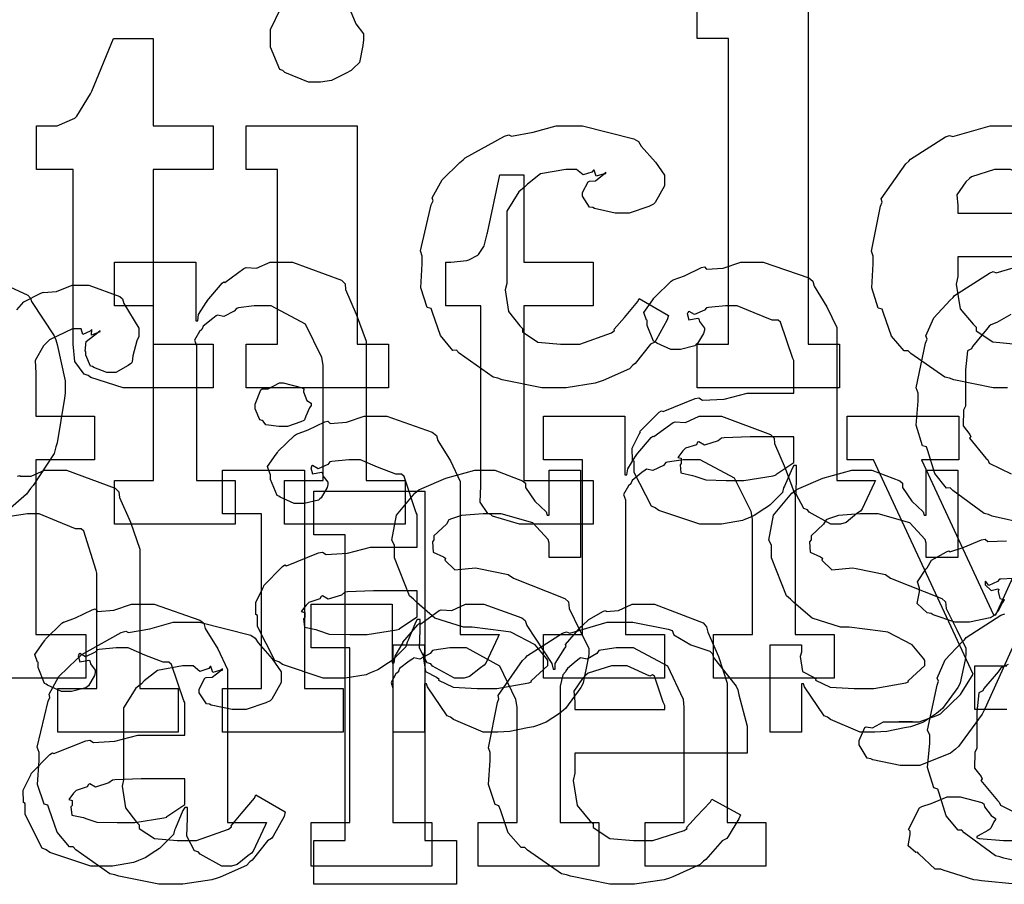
# Model space of a CAD drawing. Extents: x 0 to 8.5, y 0 to 11.
# Tile 56 of 256: x 1.656 to 1.97, y 5.367 to 5.642. Entities that reach past the tile are written whole.
import ezdxf

# ---------------------------------------------------------------- set-up
doc = ezdxf.new("R2010")
doc.units = 0
doc.layers.get('0').update_dxf_attribs({"linetype": 'CONTINUOUS'})

msp = doc.modelspace()

# ---------------------------------------------------------------- linework, layer by layer
at = {"color": 0}
for points in [[(1.8719, 5.53907), (1.88189, 5.53907), (1.88189, 5.63629), (1.8719, 5.63629), (1.8719, 5.65018), (1.90728, 5.65018), (1.90728, 5.53907), (1.91726, 5.53907), (1.91726, 5.52518), (1.8719, 5.52518), (1.8719, 5.53907)], [(1.69299, 5.52518), (1.68929, 5.52518), (1.67899, 5.52843), (1.67822, 5.52908), (1.67692, 5.52946), (1.67389, 5.53358), (1.67344, 5.53901), (1.67344, 5.54081), (1.67344, 5.59462), (1.66174, 5.59462), (1.66174, 5.60851), (1.66629, 5.60851), (1.66829, 5.60851), (1.67389, 5.61089), (1.67432, 5.61133), (1.67458, 5.6116), (1.67887, 5.61871), (1.67931, 5.61957), (1.68625, 5.63629), (1.69883, 5.63629), (1.69883, 5.60851), (1.71793, 5.60851), (1.71793, 5.59462), (1.69883, 5.59462), (1.69883, 5.53907), (1.71793, 5.53907), (1.71793, 5.52518), (1.71556, 5.52518), (1.71018, 5.52518), (1.70839, 5.52518), (1.70454, 5.52518), (1.69586, 5.52518), (1.69299, 5.52518)], [(1.7284, 5.53907), (1.73839, 5.53907), (1.73839, 5.59462), (1.7284, 5.59462), (1.7284, 5.60851), (1.76378, 5.60851), (1.76378, 5.53907), (1.77376, 5.53907), (1.77376, 5.52518), (1.7284, 5.52518), (1.7284, 5.53907)], [(1.82721, 5.52518), (1.82254, 5.52518), (1.80985, 5.52772), (1.80854, 5.52821), (1.80701, 5.52854), (1.79617, 5.53618), (1.79531, 5.53711), (1.79417, 5.53706), (1.79025, 5.54178), (1.78771, 5.5491), (1.78728, 5.55035), (1.78608, 5.55067), (1.78396, 5.55692), (1.78444, 5.56456), (1.78444, 5.56706), (1.7839, 5.56874), (1.78733, 5.58339), (1.78792, 5.58464), (1.78765, 5.58561), (1.79081, 5.59131), (1.79644, 5.59679), (1.79747, 5.59765), (1.79807, 5.59831), (1.8106, 5.60525), (1.81201, 5.60568), (1.81287, 5.60525), (1.81972, 5.60644), (1.8271, 5.60851), (1.82958, 5.60851), (1.8355, 5.60851), (1.85183, 5.60439), (1.85325, 5.60351), (1.85411, 5.602), (1.85867, 5.59694), (1.86149, 5.59278), (1.86149, 5.59136), (1.86149, 5.58942), (1.85856, 5.5841), (1.85801, 5.58356), (1.85656, 5.58285), (1.85032, 5.58074), (1.84825, 5.58074), (1.84586, 5.58074), (1.83925, 5.58219), (1.83871, 5.58247), (1.83772, 5.58263), (1.83544, 5.5861), (1.83544, 5.58724), (1.83544, 5.58724), (1.83724, 5.59071), (1.83763, 5.59093), (1.83763, 5.59093), (1.83957, 5.59104), (1.84233, 5.59321), (1.84283, 5.59332), (1.84283, 5.59375), (1.84229, 5.59326), (1.83979, 5.5925), (1.83914, 5.5944), (1.83892, 5.5944), (1.83843, 5.59381), (1.83561, 5.59289), (1.8335, 5.59462), (1.83285, 5.59462), (1.83014, 5.59462), (1.8221, 5.59321), (1.81793, 5.58996), (1.817, 5.58897), (1.81521, 5.58751), (1.81136, 5.58132), (1.81136, 5.57536), (1.81136, 5.57335), (1.81136, 5.55838), (1.81087, 5.55637), (1.8119, 5.54949), (1.81549, 5.54492), (1.81635, 5.54406), (1.81635, 5.54297), (1.82124, 5.53971), (1.82844, 5.53907), (1.83089, 5.53907), (1.83458, 5.53907), (1.84472, 5.54269), (1.84565, 5.5434), (1.84554, 5.54378), (1.84879, 5.54758), (1.85303, 5.55263), (1.85346, 5.5536), (1.86279, 5.54818), (1.86242, 5.54676), (1.85889, 5.54047), (1.85846, 5.53971), (1.8571, 5.53901), (1.85221, 5.53288), (1.85151, 5.53233), (1.85042, 5.53119), (1.84207, 5.52746), (1.8411, 5.52713), (1.83946, 5.52664), (1.83024, 5.52518), (1.82721, 5.52518)], [(1.81847, 5.48182), (1.81543, 5.48182), (1.80686, 5.48438), (1.80632, 5.48486), (1.80528, 5.48514), (1.8029, 5.48882), (1.80306, 5.49403), (1.80306, 5.49571), (1.80306, 5.55126), (1.79199, 5.55126), (1.79199, 5.56515), (1.79351, 5.56515), (1.79351, 5.56515), (1.79861, 5.56569), (1.79893, 5.56581), (1.79926, 5.56586), (1.80219, 5.56739), (1.8024, 5.56754), (1.8024, 5.56754), (1.80404, 5.5701), (1.80414, 5.57036), (1.80414, 5.57036), (1.80512, 5.57411), (1.80524, 5.57449), (1.80914, 5.59293), (1.81674, 5.59293), (1.81674, 5.56515), (1.83886, 5.56515), (1.83886, 5.55126), (1.81674, 5.55126), (1.81674, 5.49571), (1.83886, 5.49571), (1.83886, 5.48182), (1.83789, 5.48182), (1.83567, 5.48182), (1.83496, 5.48182), (1.83371, 5.48182), (1.83089, 5.48182), (1.82997, 5.48182), (1.82856, 5.48182), (1.82536, 5.48182), (1.82433, 5.48182), (1.82286, 5.48182), (1.81956, 5.48182), (1.81847, 5.48182)], [(1.95486, 5.58074), (1.98351, 5.58074), (1.98351, 5.58203), (1.98296, 5.58311), (1.98025, 5.59136), (1.9796, 5.59179), (1.97879, 5.59136), (1.97157, 5.59462), (1.96918, 5.59462), (1.96653, 5.59462), (1.95921, 5.59229), (1.95856, 5.59179), (1.95742, 5.59065), (1.95458, 5.58658), (1.95486, 5.58317), (1.95486, 5.58203), (1.95486, 5.58074)], [(1.68658, 5.49571), (1.69894, 5.49571), (1.69894, 5.55126), (1.68658, 5.55126), (1.68658, 5.56515), (1.7124, 5.56515), (1.7124, 5.5465), (1.71306, 5.5465), (1.71306, 5.5465), (1.71332, 5.54844), (1.71571, 5.55225), (1.7161, 5.55279), (1.71599, 5.55285), (1.72076, 5.55843), (1.72131, 5.55886), (1.72168, 5.55871), (1.72775, 5.56315), (1.72846, 5.56342), (1.72846, 5.56342), (1.73172, 5.56321), (1.73611, 5.56515), (1.73757, 5.56515), (1.74317, 5.56515), (1.75879, 5.5594), (1.75993, 5.55821), (1.76004, 5.55647), (1.76346, 5.54861), (1.76665, 5.54004), (1.76665, 5.53717), (1.76665, 5.49571), (1.77903, 5.49571), (1.77903, 5.48182), (1.74061, 5.48182), (1.74061, 5.49571), (1.75299, 5.49571), (1.75299, 5.53239), (1.75256, 5.53483), (1.74729, 5.54546), (1.73639, 5.55126), (1.73281, 5.55126), (1.73096, 5.55126), (1.72601, 5.55057), (1.72542, 5.5504), (1.72467, 5.54953), (1.72136, 5.54785), (1.71935, 5.54829), (1.71892, 5.54801), (1.71783, 5.54725), (1.71474, 5.54476), (1.71446, 5.54394), (1.71436, 5.54368), (1.7136, 5.54303), (1.71203, 5.54031), (1.71262, 5.53863), (1.71262, 5.53803), (1.71262, 5.49571), (1.72499, 5.49571), (1.72499, 5.48182), (1.68658, 5.48182), (1.68658, 5.49571)], [(1.8775, 5.48182), (1.87278, 5.48182), (1.85975, 5.48617), (1.85861, 5.48703), (1.85736, 5.48753), (1.85189, 5.49826), (1.85189, 5.50179), (1.85135, 5.50206), (1.85129, 5.50597), (1.85351, 5.51047), (1.85385, 5.51112), (1.85374, 5.51124), (1.85981, 5.51742), (1.86057, 5.51785), (1.86106, 5.51764), (1.87125, 5.52175), (1.8725, 5.52197), (1.87364, 5.52121), (1.88049, 5.5216), (1.88781, 5.52349), (1.89031, 5.52349), (1.90267, 5.52349), (1.90267, 5.5339), (1.90235, 5.53444), (1.89849, 5.54601), (1.89768, 5.54671), (1.89583, 5.54671), (1.89003, 5.54899), (1.88465, 5.55126), (1.88292, 5.55126), (1.88092, 5.55126), (1.87549, 5.55072), (1.87489, 5.55062), (1.87424, 5.54986), (1.8711, 5.54844), (1.86936, 5.54949), (1.86903, 5.54932), (1.86903, 5.5491), (1.86876, 5.54878), (1.86931, 5.54682), (1.87218, 5.54736), (1.8725, 5.54715), (1.87267, 5.54622), (1.87424, 5.54417), (1.87424, 5.54346), (1.87397, 5.54249), (1.87207, 5.53922), (1.87164, 5.5389), (1.87121, 5.53851), (1.86664, 5.53738), (1.86513, 5.53738), (1.8635, 5.53738), (1.85906, 5.53939), (1.85861, 5.53976), (1.85807, 5.53999), (1.85601, 5.54503), (1.85601, 5.54671), (1.85585, 5.54671), (1.85499, 5.54915), (1.85781, 5.55311), (1.85818, 5.55365), (1.85846, 5.55404), (1.86361, 5.55908), (1.86426, 5.55951), (1.86426, 5.55946), (1.86794, 5.56082), (1.87326, 5.56342), (1.87424, 5.56364), (1.87494, 5.56288), (1.88015, 5.56326), (1.88579, 5.56515), (1.88769, 5.56515), (1.89296, 5.56515), (1.90744, 5.56011), (1.90875, 5.55908), (1.90918, 5.55746), (1.91319, 5.55094), (1.91635, 5.54438), (1.91635, 5.54215), (1.91635, 5.49571), (1.92871, 5.49571), (1.92828, 5.49479), (1.92443, 5.48665), (1.92393, 5.48594), (1.92275, 5.48514), (1.91932, 5.48236), (1.91754, 5.48182), (1.91699, 5.48182), (1.9145, 5.48182), (1.90756, 5.48562), (1.90701, 5.48639), (1.90582, 5.48676), (1.90338, 5.49138), (1.90354, 5.49707), (1.90354, 5.49897), (1.90354, 5.50049), (1.90267, 5.50049), (1.90213, 5.49951), (1.89974, 5.49393), (1.89942, 5.49333), (1.89908, 5.49186), (1.89513, 5.4879), (1.89464, 5.48747), (1.8935, 5.48676), (1.89008, 5.48454), (1.88797, 5.48361), (1.88726, 5.48335), (1.88639, 5.48296), (1.87972, 5.48182), (1.8775, 5.48182)], [(1.74024, 5.51286), (1.73882, 5.51286), (1.73465, 5.51335), (1.73383, 5.51454), (1.73351, 5.51481), (1.73275, 5.51497), (1.73133, 5.51844), (1.73133, 5.51958), (1.73133, 5.52001), (1.73133, 5.52001), (1.73313, 5.52447), (1.73351, 5.52479), (1.73351, 5.52479), (1.73546, 5.52479), (1.73904, 5.52675), (1.74024, 5.52675), (1.74024, 5.52675), (1.74636, 5.52512), (1.74675, 5.52479), (1.74664, 5.52393), (1.74772, 5.52111), (1.74914, 5.52029), (1.74914, 5.52001), (1.74914, 5.51958), (1.74858, 5.51882), (1.7474, 5.51617), (1.74696, 5.51503), (1.74675, 5.51481), (1.74582, 5.51432), (1.7416, 5.51286), (1.74024, 5.51286)], [(1.75771, 5.43278), (1.75299, 5.43278), (1.73996, 5.43712), (1.73882, 5.43799), (1.73757, 5.43847), (1.7321, 5.44922), (1.7321, 5.45275), (1.73156, 5.45301), (1.7315, 5.45692), (1.73372, 5.46143), (1.73406, 5.46208), (1.73394, 5.46218), (1.74001, 5.46837), (1.74078, 5.46881), (1.74126, 5.46858), (1.75146, 5.47271), (1.75271, 5.47293), (1.75385, 5.47217), (1.76069, 5.47254), (1.76801, 5.47444), (1.77051, 5.47444), (1.78288, 5.47444), (1.78288, 5.48486), (1.78256, 5.4854), (1.77869, 5.49696), (1.77789, 5.49767), (1.77604, 5.49767), (1.77024, 5.49994), (1.76486, 5.50222), (1.76313, 5.50222), (1.76113, 5.50222), (1.75569, 5.50168), (1.7551, 5.50157), (1.75444, 5.50082), (1.75131, 5.4994), (1.74957, 5.50043), (1.74924, 5.50028), (1.74924, 5.50006), (1.74897, 5.49972), (1.74951, 5.49778), (1.75239, 5.49832), (1.75271, 5.4981), (1.75288, 5.49718), (1.75444, 5.49511), (1.75444, 5.49442), (1.75418, 5.49343), (1.75228, 5.49018), (1.75185, 5.48986), (1.75142, 5.48947), (1.74685, 5.48833), (1.74533, 5.48833), (1.74371, 5.48833), (1.73926, 5.49035), (1.73882, 5.49072), (1.73828, 5.49094), (1.73622, 5.49599), (1.73622, 5.49767), (1.73606, 5.49767), (1.73519, 5.50011), (1.73801, 5.50407), (1.73839, 5.50461), (1.73867, 5.50499), (1.74382, 5.51004), (1.74447, 5.51047), (1.74447, 5.51042), (1.74815, 5.51178), (1.75347, 5.51438), (1.75444, 5.5146), (1.75515, 5.51383), (1.76036, 5.51421), (1.766, 5.51611), (1.7679, 5.51611), (1.77317, 5.51611), (1.78765, 5.51107), (1.78896, 5.51004), (1.78939, 5.5084), (1.7934, 5.5019), (1.79656, 5.49533), (1.79656, 5.49311), (1.79656, 5.44667), (1.80892, 5.44667), (1.80849, 5.44575), (1.80464, 5.43761), (1.80414, 5.4369), (1.80296, 5.43608), (1.79953, 5.43332), (1.79775, 5.43278), (1.79719, 5.43278), (1.79471, 5.43278), (1.78776, 5.43658), (1.78722, 5.43733), (1.78603, 5.43772), (1.78358, 5.44233), (1.78375, 5.44803), (1.78375, 5.44993), (1.78375, 5.45144), (1.78288, 5.45144), (1.78233, 5.45047), (1.77994, 5.44488), (1.77962, 5.44428), (1.77929, 5.44282), (1.77533, 5.43886), (1.77485, 5.43842), (1.77371, 5.43772), (1.77029, 5.43549), (1.76818, 5.43457), (1.76747, 5.43431), (1.7666, 5.43392), (1.75993, 5.43278), (1.75771, 5.43278)], [(1.82308, 5.44667), (1.83544, 5.44667), (1.83544, 5.50222), (1.82308, 5.50222), (1.82308, 5.51611), (1.8489, 5.51611), (1.8489, 5.49744), (1.84956, 5.49744), (1.84956, 5.49744), (1.84983, 5.4994), (1.85221, 5.50319), (1.8526, 5.50375), (1.85249, 5.50379), (1.85726, 5.50939), (1.85781, 5.50982), (1.85818, 5.50965), (1.86426, 5.51411), (1.86496, 5.51438), (1.86496, 5.51438), (1.86822, 5.51417), (1.87261, 5.51611), (1.87408, 5.51611), (1.87967, 5.51611), (1.89529, 5.51036), (1.89643, 5.50917), (1.89654, 5.50743), (1.89996, 5.49957), (1.90315, 5.491), (1.90315, 5.48812), (1.90315, 5.44667), (1.91553, 5.44667), (1.91553, 5.43278), (1.87711, 5.43278), (1.87711, 5.44667), (1.88949, 5.44667), (1.88949, 5.48335), (1.88906, 5.48579), (1.88379, 5.49642), (1.87289, 5.50222), (1.86931, 5.50222), (1.86746, 5.50222), (1.86253, 5.50151), (1.86193, 5.50136), (1.86117, 5.50049), (1.85786, 5.49881), (1.85585, 5.49924), (1.85542, 5.49897), (1.85433, 5.49821), (1.85124, 5.49571), (1.85097, 5.4949), (1.85086, 5.49463), (1.8501, 5.49397), (1.84853, 5.49126), (1.84912, 5.48958), (1.84912, 5.48899), (1.84912, 5.44667), (1.86149, 5.44667), (1.86149, 5.43278), (1.82308, 5.43278), (1.82308, 5.44667)], [(1.88336, 5.49571), (1.88678, 5.49571), (1.89606, 5.49718), (1.89703, 5.49744), (1.89697, 5.49761), (1.90267, 5.50142), (1.90267, 5.50265), (1.90267, 5.5096), (1.89182, 5.5096), (1.88878, 5.5096), (1.88049, 5.50928), (1.87967, 5.50917), (1.87858, 5.50831), (1.87429, 5.50694), (1.8725, 5.50803), (1.87207, 5.50786), (1.87169, 5.50706), (1.86817, 5.50592), (1.86794, 5.50569), (1.86735, 5.5051), (1.86578, 5.50304), (1.86686, 5.50276), (1.86686, 5.50265), (1.86686, 5.50114), (1.86649, 5.50071), (1.86675, 5.4981), (1.87044, 5.49729), (1.87121, 5.49701), (1.87121, 5.49701), (1.87468, 5.49588), (1.88118, 5.49571), (1.88336, 5.49571)], [(1.72092, 5.42953), (1.73329, 5.42953), (1.73329, 5.48508), (1.72092, 5.48508), (1.72092, 5.49897), (1.74696, 5.49897), (1.74696, 5.42953), (1.75933, 5.42953), (1.75933, 5.41564), (1.72092, 5.41564), (1.72092, 5.42953)], [(1.80729, 5.41564), (1.80382, 5.41564), (1.79438, 5.41965), (1.7934, 5.42042), (1.79243, 5.42085), (1.78614, 5.43007), (1.78581, 5.43104), (1.78515, 5.43104), (1.78515, 5.41564), (1.77518, 5.41564), (1.77518, 5.44342), (1.78515, 5.44342), (1.78515, 5.44103), (1.78472, 5.43967), (1.78549, 5.4349), (1.78896, 5.43311), (1.78971, 5.43257), (1.78961, 5.43213), (1.79432, 5.4299), (1.80192, 5.42953), (1.80447, 5.42953), (1.80817, 5.42953), (1.81836, 5.43137), (1.81922, 5.43169), (1.81907, 5.43192), (1.82443, 5.43679), (1.82443, 5.43842), (1.82411, 5.43892), (1.82042, 5.44336), (1.81267, 5.44743), (1.81033, 5.44775), (1.80035, 5.44906), (1.79764, 5.44906), (1.78851, 5.45188), (1.78271, 5.45692), (1.78168, 5.45796), (1.78043, 5.45899), (1.77561, 5.47108), (1.77561, 5.4751), (1.77474, 5.47667), (1.77626, 5.48465), (1.78213, 5.49164), (1.78342, 5.49268), (1.78435, 5.49311), (1.79194, 5.49647), (1.80117, 5.49897), (1.80425, 5.49897), (1.80751, 5.49897), (1.8164, 5.49556), (1.81728, 5.49485), (1.81728, 5.49343), (1.82026, 5.48915), (1.82389, 5.48574), (1.82422, 5.48465), (1.82488, 5.48465), (1.82488, 5.49897), (1.83485, 5.49897), (1.83485, 5.47119), (1.82488, 5.47119), (1.82488, 5.47575), (1.82449, 5.47694), (1.81967, 5.48221), (1.80957, 5.48508), (1.80621, 5.48508), (1.80387, 5.48508), (1.79699, 5.4846), (1.79372, 5.48346), (1.79297, 5.48313), (1.79215, 5.48182), (1.78819, 5.47808), (1.78819, 5.47683), (1.78771, 5.47618), (1.78792, 5.47293), (1.79124, 5.4714), (1.79189, 5.47097), (1.79167, 5.47032), (1.79486, 5.46724), (1.80138, 5.46789), (1.80251, 5.46772), (1.81185, 5.46576), (1.81353, 5.46463), (1.82986, 5.45811), (1.83094, 5.45708), (1.83117, 5.45497), (1.83453, 5.44819), (1.83746, 5.44233), (1.83746, 5.44038), (1.83718, 5.43864), (1.83561, 5.43137), (1.83529, 5.43061), (1.8349, 5.42979), (1.83008, 5.42318), (1.82943, 5.42258), (1.82813, 5.42156), (1.82394, 5.41878), (1.82081, 5.41769), (1.81988, 5.41737), (1.81799, 5.41699), (1.81233, 5.41585), (1.80854, 5.41564), (1.80729, 5.41564)], [(1.92725, 5.41564), (1.92378, 5.41564), (1.91433, 5.41965), (1.91336, 5.42042), (1.91237, 5.42085), (1.90608, 5.43007), (1.90576, 5.43104), (1.90511, 5.43104), (1.90511, 5.41564), (1.89513, 5.41564), (1.89513, 5.44342), (1.90511, 5.44342), (1.90511, 5.44103), (1.90468, 5.43967), (1.90543, 5.4349), (1.9089, 5.43311), (1.90967, 5.43257), (1.90956, 5.43213), (1.91428, 5.4299), (1.92188, 5.42953), (1.92443, 5.42953), (1.92811, 5.42953), (1.93832, 5.43137), (1.93918, 5.43169), (1.93901, 5.43192), (1.94439, 5.43679), (1.94439, 5.43842), (1.94407, 5.43892), (1.94038, 5.44336), (1.93261, 5.44743), (1.93028, 5.44775), (1.92031, 5.44906), (1.91758, 5.44906), (1.90847, 5.45188), (1.90267, 5.45692), (1.90164, 5.45796), (1.90039, 5.45899), (1.89556, 5.47108), (1.89556, 5.4751), (1.89469, 5.47667), (1.89621, 5.48465), (1.90207, 5.49164), (1.90338, 5.49268), (1.90429, 5.49311), (1.91189, 5.49647), (1.92111, 5.49897), (1.92421, 5.49897), (1.92746, 5.49897), (1.93636, 5.49556), (1.93722, 5.49485), (1.93722, 5.49343), (1.94021, 5.48915), (1.94385, 5.48574), (1.94417, 5.48465), (1.94482, 5.48465), (1.94482, 5.49897), (1.95481, 5.49897), (1.95481, 5.47119), (1.94482, 5.47119), (1.94482, 5.47575), (1.94444, 5.47694), (1.93961, 5.48221), (1.92953, 5.48508), (1.92617, 5.48508), (1.92383, 5.48508), (1.91694, 5.4846), (1.91368, 5.48346), (1.91292, 5.48313), (1.91211, 5.48182), (1.90815, 5.47808), (1.90815, 5.47683), (1.90767, 5.47618), (1.90788, 5.47293), (1.91118, 5.4714), (1.91183, 5.47097), (1.91162, 5.47032), (1.91482, 5.46724), (1.92133, 5.46789), (1.92247, 5.46772), (1.93181, 5.46576), (1.93349, 5.46463), (1.94982, 5.45811), (1.9509, 5.45708), (1.95111, 5.45497), (1.95449, 5.44819), (1.95742, 5.44233), (1.95742, 5.44038), (1.95714, 5.43864), (1.95557, 5.43137), (1.95524, 5.43061), (1.95486, 5.42979), (1.95003, 5.42318), (1.94937, 5.42258), (1.94808, 5.42156), (1.9439, 5.41878), (1.94075, 5.41769), (1.93983, 5.41737), (1.93793, 5.41699), (1.93229, 5.41585), (1.9285, 5.41564), (1.92725, 5.41564)], [(1.74994, 5.38113), (1.75993, 5.38113), (1.75993, 5.47835), (1.74994, 5.47835), (1.74994, 5.49224), (1.78532, 5.49224), (1.78532, 5.38113), (1.79531, 5.38113), (1.79531, 5.36724), (1.74994, 5.36724), (1.74994, 5.38113)], [(1.76357, 5.44667), (1.76699, 5.44667), (1.77626, 5.44814), (1.77724, 5.4484), (1.77718, 5.44857), (1.78288, 5.45236), (1.78288, 5.45361), (1.78288, 5.46056), (1.77203, 5.46056), (1.76899, 5.46056), (1.76069, 5.46024), (1.75987, 5.46013), (1.75879, 5.45925), (1.7545, 5.4579), (1.75271, 5.45899), (1.75228, 5.45882), (1.7519, 5.45801), (1.74838, 5.45687), (1.74815, 5.45665), (1.74756, 5.45606), (1.74599, 5.454), (1.74707, 5.45372), (1.74707, 5.45361), (1.74707, 5.4521), (1.74669, 5.45167), (1.74696, 5.44906), (1.75065, 5.44824), (1.75142, 5.44797), (1.75142, 5.44797), (1.75489, 5.44683), (1.76139, 5.44667), (1.76357, 5.44667)], [(1.68371, 5.37299), (1.67899, 5.37299), (1.66596, 5.37733), (1.66482, 5.37819), (1.66357, 5.37869), (1.6581, 5.38943), (1.6581, 5.39296), (1.65756, 5.39324), (1.6575, 5.39714), (1.65972, 5.40164), (1.66004, 5.40229), (1.65994, 5.4024), (1.66601, 5.40858), (1.66678, 5.40901), (1.66726, 5.40881), (1.67746, 5.41292), (1.67871, 5.41314), (1.67985, 5.41238), (1.68668, 5.41276), (1.69401, 5.41465), (1.6965, 5.41465), (1.70888, 5.41465), (1.70888, 5.42507), (1.70856, 5.42562), (1.70469, 5.43718), (1.70389, 5.43788), (1.70204, 5.43788), (1.69624, 5.44015), (1.69086, 5.44243), (1.68912, 5.44243), (1.68713, 5.44243), (1.68169, 5.44189), (1.6811, 5.44179), (1.68044, 5.44103), (1.67731, 5.43961), (1.67557, 5.44065), (1.67524, 5.44049), (1.67524, 5.44026), (1.67497, 5.43994), (1.67551, 5.43799), (1.67839, 5.43853), (1.67871, 5.43832), (1.67887, 5.43739), (1.68044, 5.43533), (1.68044, 5.43463), (1.68018, 5.43365), (1.67828, 5.43039), (1.67785, 5.43007), (1.6774, 5.42969), (1.67285, 5.42854), (1.67133, 5.42854), (1.66971, 5.42854), (1.66525, 5.43056), (1.66482, 5.43093), (1.66428, 5.43115), (1.66222, 5.43619), (1.66222, 5.43788), (1.66206, 5.43788), (1.66118, 5.44032), (1.66401, 5.44428), (1.66439, 5.44482), (1.66465, 5.44521), (1.66982, 5.45025), (1.67046, 5.45068), (1.67046, 5.45063), (1.67415, 5.45199), (1.67947, 5.45458), (1.68044, 5.45481), (1.68115, 5.45404), (1.68636, 5.45443), (1.692, 5.45632), (1.6939, 5.45632), (1.69917, 5.45632), (1.71365, 5.45128), (1.71496, 5.45025), (1.71539, 5.44862), (1.7194, 5.44211), (1.72254, 5.43554), (1.72254, 5.43332), (1.72254, 5.38688), (1.73492, 5.38688), (1.73449, 5.38596), (1.73063, 5.37782), (1.73014, 5.37711), (1.72894, 5.37631), (1.72553, 5.37354), (1.72374, 5.37299), (1.72319, 5.37299), (1.72071, 5.37299), (1.71376, 5.37679), (1.71322, 5.37756), (1.71203, 5.37793), (1.70958, 5.38254), (1.70975, 5.38824), (1.70975, 5.39014), (1.70975, 5.39165), (1.70888, 5.39165), (1.70833, 5.39068), (1.70594, 5.3851), (1.70563, 5.3845), (1.70529, 5.38303), (1.70133, 5.37907), (1.70085, 5.37864), (1.69971, 5.37793), (1.69629, 5.37571), (1.69417, 5.37478), (1.69347, 5.37451), (1.6926, 5.37414), (1.68593, 5.37299), (1.68371, 5.37299)], [(1.74908, 5.38688), (1.76144, 5.38688), (1.76144, 5.44243), (1.74908, 5.44243), (1.74908, 5.45632), (1.7749, 5.45632), (1.7749, 5.43767), (1.77556, 5.43767), (1.77556, 5.43767), (1.77582, 5.43978), (1.77806, 5.44363), (1.77838, 5.44417), (1.77832, 5.44422), (1.78304, 5.44982), (1.78358, 5.45025), (1.78396, 5.45008), (1.78988, 5.45437), (1.79053, 5.45458), (1.79053, 5.45454), (1.79383, 5.45437), (1.79818, 5.45632), (1.79964, 5.45632), (1.80404, 5.45632), (1.81614, 5.45199), (1.81722, 5.45111), (1.81771, 5.4496), (1.82568, 5.43744), (1.82611, 5.43571), (1.82676, 5.43571), (1.82676, 5.4375), (1.82986, 5.44233), (1.83024, 5.44287), (1.83008, 5.44347), (1.8349, 5.44911), (1.83544, 5.4496), (1.83544, 5.4496), (1.83746, 5.45144), (1.84212, 5.4541), (1.84283, 5.45437), (1.84299, 5.454), (1.84685, 5.45437), (1.85129, 5.45632), (1.85281, 5.45632), (1.85835, 5.45632), (1.87386, 5.45036), (1.87494, 5.44917), (1.87528, 5.44749), (1.87869, 5.43967), (1.88146, 5.43121), (1.88146, 5.42833), (1.88146, 5.38688), (1.89382, 5.38688), (1.89382, 5.37299), (1.85542, 5.37299), (1.85542, 5.38688), (1.86778, 5.38688), (1.86778, 5.42356), (1.86762, 5.426), (1.86257, 5.43664), (1.85167, 5.44243), (1.84804, 5.44243), (1.84619, 5.44243), (1.84125, 5.44174), (1.84065, 5.44157), (1.84006, 5.44069), (1.83697, 5.43886), (1.83479, 5.43924), (1.83436, 5.43896), (1.83344, 5.43821), (1.83068, 5.43587), (1.83018, 5.43511), (1.83003, 5.43485), (1.82921, 5.43392), (1.82829, 5.43024), (1.82829, 5.42899), (1.82829, 5.38688), (1.84065, 5.38688), (1.84065, 5.37299), (1.80225, 5.37299), (1.80225, 5.38688), (1.81461, 5.38688), (1.81461, 5.42356), (1.81424, 5.426), (1.80914, 5.43664), (1.79856, 5.44243), (1.79508, 5.44243), (1.79324, 5.44243), (1.78825, 5.44174), (1.78771, 5.44157), (1.78694, 5.44069), (1.78369, 5.43886), (1.78179, 5.43924), (1.78142, 5.43896), (1.78033, 5.43821), (1.77724, 5.43587), (1.77696, 5.43506), (1.77686, 5.43485), (1.7761, 5.43419), (1.77453, 5.43143), (1.77512, 5.42964), (1.77512, 5.42899), (1.77512, 5.38688), (1.78749, 5.38688), (1.78749, 5.37299), (1.74908, 5.37299), (1.74908, 5.38688)], [(1.70529, 5.36724), (1.70063, 5.36724), (1.68793, 5.36979), (1.68664, 5.37028), (1.68511, 5.37061), (1.67426, 5.37825), (1.67339, 5.37918), (1.67225, 5.37912), (1.66835, 5.38385), (1.66581, 5.39117), (1.66536, 5.39242), (1.66417, 5.39274), (1.66206, 5.39899), (1.66254, 5.40663), (1.66254, 5.40913), (1.662, 5.41081), (1.66542, 5.42546), (1.66601, 5.42671), (1.66575, 5.42768), (1.66889, 5.43338), (1.67453, 5.43886), (1.67557, 5.43972), (1.67617, 5.44038), (1.68869, 5.44732), (1.69011, 5.44775), (1.69097, 5.44732), (1.69781, 5.44851), (1.70518, 5.45057), (1.70768, 5.45057), (1.7136, 5.45057), (1.72993, 5.44646), (1.73133, 5.44558), (1.73221, 5.44407), (1.73676, 5.43901), (1.73958, 5.43485), (1.73958, 5.43343), (1.73958, 5.43147), (1.73665, 5.42617), (1.73611, 5.42562), (1.73465, 5.42492), (1.7284, 5.42279), (1.72635, 5.42279), (1.72396, 5.42279), (1.71733, 5.42426), (1.71679, 5.42453), (1.71582, 5.42469), (1.71354, 5.42817), (1.71354, 5.42931), (1.71354, 5.42931), (1.71533, 5.43278), (1.71571, 5.433), (1.71571, 5.433), (1.71767, 5.43311), (1.72043, 5.43528), (1.72092, 5.43539), (1.72092, 5.43582), (1.72037, 5.43533), (1.71789, 5.43457), (1.71724, 5.43647), (1.71701, 5.43647), (1.71653, 5.43587), (1.71371, 5.43494), (1.71158, 5.43668), (1.71094, 5.43668), (1.70822, 5.43668), (1.70019, 5.43528), (1.69601, 5.43201), (1.6951, 5.43104), (1.69331, 5.42958), (1.68946, 5.42339), (1.68946, 5.41743), (1.68946, 5.41542), (1.68946, 5.40044), (1.68896, 5.39844), (1.69, 5.39154), (1.69358, 5.38699), (1.69444, 5.38612), (1.69444, 5.38504), (1.69933, 5.38178), (1.70654, 5.38113), (1.70899, 5.38113), (1.71268, 5.38113), (1.72282, 5.38476), (1.72374, 5.38547), (1.72364, 5.38585), (1.72689, 5.38965), (1.73112, 5.39469), (1.73156, 5.39567), (1.74089, 5.39025), (1.7405, 5.38883), (1.73699, 5.38254), (1.73654, 5.38178), (1.73519, 5.38108), (1.73031, 5.37494), (1.7296, 5.3744), (1.72851, 5.37326), (1.72017, 5.36951), (1.71918, 5.36919), (1.71756, 5.36871), (1.70833, 5.36724), (1.70529, 5.36724)], [(1.84879, 5.36724), (1.84418, 5.36724), (1.83165, 5.36979), (1.83035, 5.37028), (1.82878, 5.37061), (1.81799, 5.3781), (1.81711, 5.37896), (1.81592, 5.37896), (1.81185, 5.38363), (1.80931, 5.39094), (1.80886, 5.39219), (1.80761, 5.39258), (1.80556, 5.39899), (1.80604, 5.40663), (1.80604, 5.40913), (1.8055, 5.41069), (1.80838, 5.42503), (1.80886, 5.42626), (1.8086, 5.42731), (1.8164, 5.43842), (1.81733, 5.43929), (1.81793, 5.44), (1.82904, 5.4471), (1.83035, 5.44754), (1.83137, 5.44715), (1.84326, 5.45057), (1.84728, 5.45057), (1.85146, 5.45057), (1.86274, 5.4484), (1.86399, 5.44797), (1.86453, 5.44661), (1.8699, 5.44342), (1.87592, 5.4414), (1.87679, 5.4406), (1.87701, 5.43951), (1.88433, 5.43028), (1.88482, 5.4291), (1.88514, 5.42746), (1.88786, 5.41749), (1.88786, 5.41411), (1.88786, 5.4089), (1.83296, 5.4089), (1.83296, 5.40261), (1.83247, 5.40022), (1.83371, 5.39231), (1.83783, 5.38747), (1.83882, 5.38656), (1.83882, 5.38536), (1.84412, 5.38183), (1.85167, 5.38113), (1.85422, 5.38113), (1.85786, 5.38113), (1.86783, 5.38439), (1.86876, 5.38504), (1.86854, 5.38536), (1.87169, 5.38883), (1.87614, 5.3935), (1.87657, 5.39437), (1.88569, 5.38938), (1.88519, 5.38807), (1.88178, 5.38243), (1.88135, 5.38178), (1.87983, 5.38108), (1.87472, 5.37517), (1.87397, 5.37462), (1.87283, 5.37349), (1.86421, 5.36957), (1.86313, 5.36919), (1.86139, 5.36871), (1.85194, 5.36724), (1.84879, 5.36724)], [(1.83296, 5.42279), (1.8616, 5.42279), (1.8616, 5.4241), (1.86106, 5.42518), (1.85835, 5.43343), (1.85769, 5.43386), (1.85688, 5.43343), (1.84967, 5.43668), (1.84728, 5.43668), (1.84463, 5.43668), (1.83729, 5.43435), (1.83664, 5.43386), (1.8355, 5.43272), (1.83268, 5.42865), (1.83296, 5.42524), (1.83296, 5.4241), (1.83296, 5.42279)], [(1.68956, 5.38688), (1.69299, 5.38688), (1.70226, 5.38835), (1.70324, 5.38861), (1.70318, 5.38878), (1.70888, 5.39258), (1.70888, 5.39382), (1.70888, 5.40076), (1.69803, 5.40076), (1.69499, 5.40076), (1.68668, 5.40044), (1.68588, 5.40033), (1.68479, 5.39947), (1.6805, 5.39811), (1.67871, 5.39919), (1.67828, 5.39903), (1.6779, 5.39822), (1.67438, 5.39708), (1.67415, 5.39686), (1.67356, 5.39626), (1.67199, 5.39421), (1.67307, 5.39393), (1.67307, 5.39382), (1.67307, 5.39231), (1.67269, 5.39187), (1.67296, 5.38926), (1.67665, 5.38846), (1.6774, 5.38818), (1.6774, 5.38818), (1.68088, 5.38704), (1.68739, 5.38688), (1.68956, 5.38688)]]:
    msp.add_lwpolyline(points, close=True, dxfattribs=at)
for points in [[(1.76156, 5.64529), (1.76329, 5.64094), (1.76574, 5.63781), (1.76574, 5.63672), (1.76574, 5.63585), (1.76557, 5.63406), (1.76449, 5.62869), (1.76247, 5.62674), (1.76183, 5.62608), (1.76031, 5.62528), (1.75564, 5.62289), (1.75211, 5.6224), (1.75097, 5.6224), (1.75097, 5.6224), (1.74826, 5.6224), (1.74078, 5.62549), (1.74013, 5.62608), (1.73915, 5.62642), (1.73622, 5.63351), (1.73622, 5.63585), (1.73622, 5.63672), (1.73622, 5.63917), (1.73947, 5.64589)], [(1.97071, 5.52518), (1.9661, 5.52518), (1.95356, 5.52772), (1.95226, 5.52821), (1.95068, 5.52854), (1.93989, 5.53603), (1.93901, 5.53689), (1.93782, 5.53689), (1.93375, 5.54156), (1.93121, 5.54889), (1.93078, 5.55013), (1.92953, 5.55051), (1.92746, 5.55692), (1.92796, 5.56456), (1.92796, 5.56706), (1.9274, 5.56863), (1.93028, 5.58296), (1.93078, 5.58421), (1.9305, 5.58524), (1.93832, 5.59636), (1.93924, 5.59722), (1.93983, 5.59793), (1.95096, 5.60504), (1.95226, 5.60547), (1.95329, 5.60508), (1.96517, 5.60851), (1.96918, 5.60851), (1.97336, 5.60851)], [(2.00976, 5.56685), (1.95486, 5.56685), (1.95486, 5.56054), (1.95437, 5.55817), (1.95562, 5.55024), (1.95975, 5.54542), (1.96072, 5.54449), (1.96072, 5.54329), (1.96604, 5.53976), (1.97358, 5.53907)], [(1.97715, 5.48182), (1.96582, 5.48438), (1.96463, 5.48486), (1.96322, 5.48514), (1.95329, 5.49246), (1.95247, 5.49333), (1.95128, 5.49328), (1.94754, 5.49789), (1.94532, 5.5051), (1.94488, 5.50635), (1.94362, 5.50672), (1.94162, 5.51324), (1.94228, 5.52094), (1.94228, 5.52349), (1.94162, 5.52512), (1.94461, 5.53939), (1.9451, 5.54064), (1.94467, 5.54167), (1.94721, 5.54747), (1.95242, 5.553), (1.95335, 5.55388), (1.95383, 5.55458), (1.9649, 5.56168), (1.96615, 5.56212), (1.96707, 5.56174), (1.97857, 5.56515)], [(1.65549, 5.54997), (1.65771, 5.55246), (1.66314, 5.55528), (1.66396, 5.55561), (1.66401, 5.55544), (1.66813, 5.55578), (1.67312, 5.55778), (1.67481, 5.55778), (1.67839, 5.55778), (1.68826, 5.55419), (1.68912, 5.55344), (1.68951, 5.55197), (1.69433, 5.54417), (1.69433, 5.5415), (1.69363, 5.5401), (1.69239, 5.53538), (1.69222, 5.53347), (1.69194, 5.53304), (1.69086, 5.53228), (1.68696, 5.53), (1.68565, 5.53), (1.68414, 5.53), (1.67996, 5.53163), (1.67958, 5.53196), (1.67887, 5.53207), (1.6774, 5.5356), (1.6774, 5.53674), (1.67719, 5.53683), (1.67757, 5.53988), (1.68121, 5.54281), (1.68197, 5.54303), (1.68197, 5.54324), (1.68137, 5.54281), (1.67919, 5.54194), (1.67936, 5.54368), (1.67936, 5.54368), (1.67882, 5.54313), (1.67649, 5.54215), (1.676, 5.54389), (1.67589, 5.54389), (1.67324, 5.54389), (1.66585, 5.54047), (1.66525, 5.53976), (1.66401, 5.53851), (1.66129, 5.53381), (1.66157, 5.52983), (1.66157, 5.52849), (1.66157, 5.51611), (1.68024, 5.51611), (1.68024, 5.50222), (1.66157, 5.50222), (1.66157, 5.44667), (1.6774, 5.44667), (1.6774, 5.43278), (1.63574, 5.43278)], [(1.65326, 5.55724), (1.65896, 5.55464), (1.65983, 5.55365), (1.66015, 5.55257), (1.66738, 5.54172), (1.66786, 5.54042), (1.66835, 5.5389), (1.6709, 5.52735), (1.6709, 5.52349), (1.67063, 5.52192), (1.66835, 5.50765), (1.66786, 5.50635), (1.66738, 5.50424), (1.66069, 5.49408), (1.65983, 5.49311), (1.65853, 5.49138), (1.65343, 5.48687)], [(1.97174, 5.5485), (1.96729, 5.54596), (1.96533, 5.54519), (1.96485, 5.54476), (1.96403, 5.54368), (1.95953, 5.53831), (1.95921, 5.5376), (1.95796, 5.53694), (1.95725, 5.53093), (1.95725, 5.52892), (1.95725, 5.51937), (1.95665, 5.51801), (1.95654, 5.51303), (1.95865, 5.51036), (1.95899, 5.5096), (1.95856, 5.50911), (1.96382, 5.50276), (1.96442, 5.50222), (1.96479, 5.50119), (1.97185, 5.49778)], [(1.99924, 5.50222), (1.96343, 5.42301), (1.96263, 5.42139), (1.95508, 5.41108), (1.9541, 5.41021), (1.95253, 5.4089), (1.94276, 5.405), (1.93956, 5.405), (1.93956, 5.405), (1.93647, 5.405), (1.92785, 5.40685), (1.92719, 5.40717), (1.92606, 5.40733), (1.9235, 5.41162), (1.9235, 5.41303), (1.9235, 5.41303), (1.92529, 5.4171), (1.92567, 5.41737), (1.92567, 5.41737), (1.92768, 5.41699), (1.93121, 5.41889), (1.9324, 5.41889), (1.9324, 5.41889), (1.93679, 5.41889), (1.93826, 5.41889), (1.93826, 5.41889), (1.94043, 5.41889), (1.94043, 5.41889), (1.94006, 5.41889), (1.93918, 5.41889), (1.93892, 5.41889), (1.93821, 5.41889), (1.93658, 5.41889), (1.93608, 5.41889), (1.93718, 5.41889), (1.93961, 5.41889), (1.94043, 5.41889), (1.94254, 5.41889), (1.94819, 5.4209), (1.94889, 5.42128), (1.94937, 5.42144), (1.95574, 5.42763), (1.95628, 5.42844), (1.95975, 5.43408), (1.92806, 5.50222), (1.9196, 5.50222), (1.9196, 5.51611), (1.95518, 5.51611), (1.95518, 5.50222), (1.94325, 5.50222), (1.96625, 5.45296), (1.9669, 5.45296), (1.98947, 5.50222)], [(1.65571, 5.49701), (1.65642, 5.49724), (1.65647, 5.49701), (1.66, 5.49701), (1.66428, 5.49897), (1.66575, 5.49897), (1.67128, 5.49897), (1.68674, 5.49322), (1.68788, 5.49203), (1.68815, 5.49029), (1.69168, 5.48242), (1.69461, 5.47385), (1.69461, 5.47097), (1.69461, 5.42953), (1.70676, 5.42953), (1.70676, 5.41564), (1.66857, 5.41564), (1.66857, 5.42953), (1.68093, 5.42953), (1.68093, 5.46619), (1.68067, 5.46707), (1.67676, 5.47954), (1.67594, 5.48031), (1.67415, 5.48036), (1.66824, 5.48275), (1.6626, 5.48508), (1.66075, 5.48508), (1.6589, 5.48508), (1.65397, 5.48438)], [(1.9725, 5.46446), (1.96853, 5.46431), (1.9681, 5.46425), (1.96744, 5.4636), (1.96468, 5.46229), (1.96371, 5.46365), (1.96354, 5.4636), (1.96354, 5.46317), (1.9636, 5.46251), (1.9655, 5.46072), (1.96756, 5.46126), (1.96789, 5.46099), (1.96767, 5.46039), (1.96826, 5.45811), (1.96963, 5.45785), (1.96963, 5.45774), (1.96903, 5.45687), (1.96756, 5.454), (1.96653, 5.45281), (1.96615, 5.45253), (1.96511, 5.45204), (1.95856, 5.45057), (1.95637, 5.45057), (1.95389, 5.45057), (1.94706, 5.45296), (1.9464, 5.4534), (1.94515, 5.45361), (1.94189, 5.4566), (1.94271, 5.46024), (1.94271, 5.46143), (1.94271, 5.46143), (1.942, 5.46343), (1.94467, 5.46744), (1.9451, 5.46793), (1.9451, 5.46793), (1.94646, 5.47038), (1.95128, 5.47299), (1.95204, 5.47336), (1.95236, 5.47304), (1.9566, 5.47439), (1.9624, 5.47683), (1.96354, 5.47706), (1.96442, 5.47624), (1.97038, 5.47646)], [(1.98079, 5.37299), (1.96946, 5.37554), (1.96826, 5.37603), (1.96685, 5.37631), (1.95692, 5.38363), (1.95611, 5.3845), (1.95492, 5.38444), (1.95117, 5.38906), (1.94894, 5.39626), (1.94851, 5.39751), (1.94726, 5.39789), (1.94526, 5.4044), (1.9459, 5.41211), (1.9459, 5.41465), (1.94526, 5.41629), (1.94824, 5.43056), (1.94874, 5.43181), (1.94829, 5.43283), (1.95085, 5.43864), (1.95606, 5.44417), (1.95697, 5.44504), (1.95747, 5.44575), (1.96853, 5.45285), (1.96978, 5.45329)], [(1.97092, 5.43712), (1.96897, 5.43636), (1.96847, 5.43593), (1.96767, 5.43485), (1.96317, 5.42947), (1.96283, 5.42876), (1.96158, 5.42811), (1.96089, 5.4221), (1.96089, 5.42008), (1.96089, 5.41054), (1.96029, 5.40918), (1.96018, 5.40419), (1.96229, 5.40153), (1.96263, 5.40076), (1.96218, 5.40028), (1.96744, 5.39393), (1.96804, 5.39339), (1.96843, 5.39236), (1.97547, 5.38894)], [(1.97049, 5.42279), (1.96029, 5.42279), (1.96029, 5.43668), (1.97049, 5.43668)], [(1.97336, 5.36724), (1.96235, 5.36833), (1.96115, 5.36854), (1.9599, 5.36865), (1.95019, 5.37169), (1.94943, 5.37201), (1.9476, 5.37201), (1.94249, 5.37696), (1.94206, 5.37744), (1.94146, 5.37733), (1.93907, 5.3795), (1.93967, 5.38303), (1.93967, 5.38417), (1.93913, 5.38465), (1.94271, 5.39154), (1.94336, 5.39199), (1.94336, 5.39199), (1.9464, 5.3929), (1.95144, 5.39501), (1.95313, 5.39501), (1.95562, 5.39501), (1.96251, 5.39324), (1.96311, 5.39285), (1.96338, 5.39187), (1.9655, 5.38917), (1.96679, 5.38818), (1.96679, 5.38786), (1.96631, 5.38715), (1.96533, 5.3851), (1.96506, 5.38482), (1.96436, 5.38433), (1.96132, 5.38265), (1.96094, 5.38243), (1.96094, 5.382), (1.96169, 5.38178), (1.9694, 5.38113), (1.972, 5.38113)]]:
    msp.add_lwpolyline(points, dxfattribs=at)

doc.saveas('drawing.dxf')
